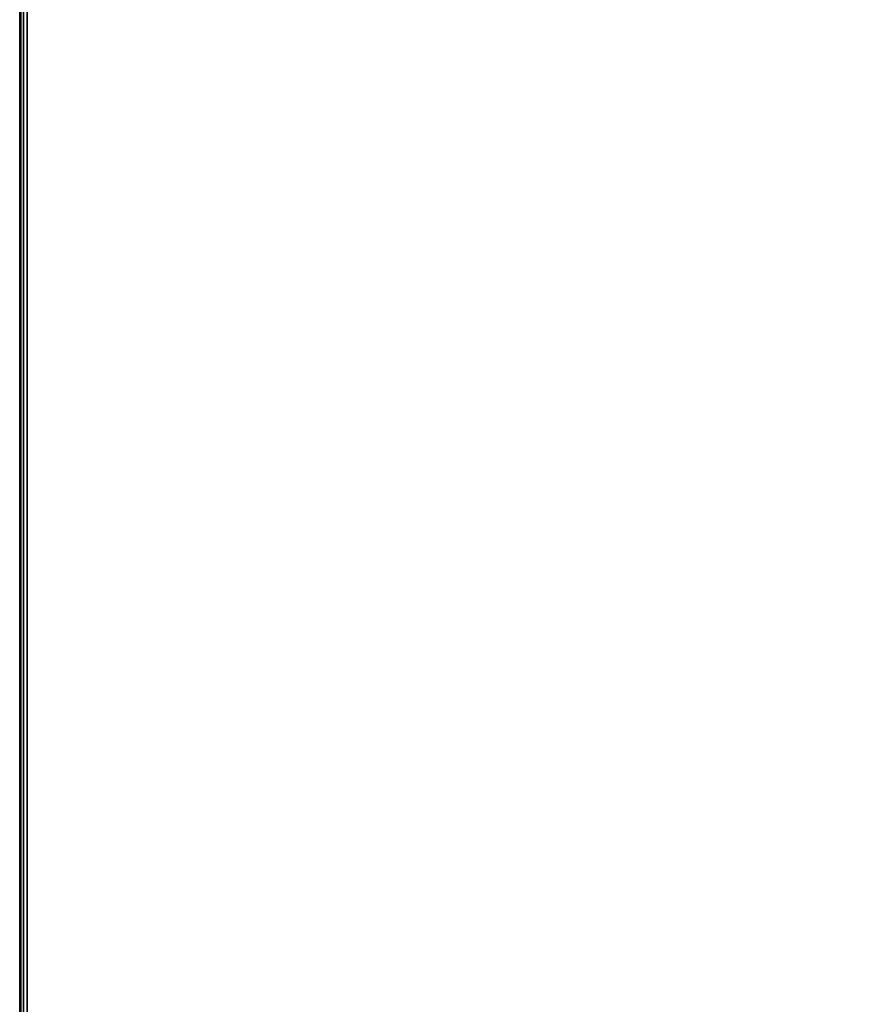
# Model space of a CAD drawing. Header units: inches. Extents: x -36 to 502, y -215 to 67.
# Tile 225 of 256: x 377 to 391, y -65 to -50. Entities that reach past the tile are written whole.
import ezdxf
from ezdxf.enums import TextEntityAlignment as Align

# ---------------------------------------------------------------- set-up
doc = ezdxf.new("R2010")
doc.units = ezdxf.units.IN
doc.header["$MEASUREMENT"] = 0
for name, color, linetype in [('A-FURN-3-TABLE-EDGE', 35, 'Continuous'), ('A-FURN-3-TABLE-TOP', 33, 'Continuous'), ('A-FURN-HAWORTH-ATT', 7, 'Continuous')]:
    doc.layers.add(name, color=color, linetype=linetype)
doc.styles.get("Standard").update_dxf_attribs({"font": 'arial.ttf'})

# ---------------------------------------------------------------- blocks, each defined once
blk = doc.blocks.new('TARA-60C6-LJSFBNNN-3D-3')
at = {"layer": 'A-FURN-3-TABLE-EDGE'}
blk.add_3dface([(63.04, 0, 27.868), (63.04, 0, 28.882), (126, 0, 28.882), (126, 0, 27.868)], dxfattribs=at)
at = {"layer": 'A-FURN-3-TABLE-TOP'}
for points, invisible_edges in [([(90.5, -27.906, 29), (63.04, -0.118, 29), (63.04, -59.882, 29), (90.5, -32.094, 29)], 5), ([(98.5, -27.906, 29), (125.882, -0.118, 29), (63.04, -0.118, 29), (90.5, -27.906, 29)], 5), ([(90.5, -27.906, 27.75), (63.04, -0.118, 27.75), (125.882, -0.118, 27.75), (98.5, -27.906, 27.75)], 5), ([(63.04, -59.882, 27.75), (63.04, -0.118, 27.75), (90.5, -27.906, 27.75), (90.5, -32.094, 27.75)], 10)]:
    blk.add_3dface(points, dxfattribs=dict(at, invisible_edges=invisible_edges))
at = {"layer": 'A-FURN-HAWORTH-ATT', "flags": 1}
for tag, p in [('HAWMC', (0, 0)), ('HAWPN', (0, -0.167)), ('HAWSN', (0, -0.333))]:
    blk.add_attdef(tag, text='', height=0.1, dxfattribs=at).set_placement(p, align=Align.TOP_CENTER)
at = {"layer": 'A-FURN-3-TABLE-EDGE'}
mesh = blk.add_polymesh((2, 4), dxfattribs=at)
for k, corner in enumerate([(125.882, -0.118, 29), (125.941, -0.059, 28.984), (125.984, -0.016, 28.941), (126, 0, 28.882), (63.04, -0.118, 29), (63.04, -0.059, 28.984), (63.04, -0.016, 28.941), (63.04, 0, 28.882)]):
    mesh.set_mesh_vertex(divmod(k, 4), corner)
mesh = blk.add_polymesh((2, 4), dxfattribs=at)
for k, corner in enumerate([(126, 0, 27.868), (125.984, -0.016, 27.809), (125.941, -0.059, 27.766), (125.882, -0.118, 27.75), (63.04, 0, 27.868), (63.04, -0.016, 27.809), (63.04, -0.059, 27.766), (63.04, -0.118, 27.75)]):
    mesh.set_mesh_vertex(divmod(k, 4), corner)

msp = doc.modelspace()

# ---------------------------------------------------------------- block references
at = {"rotation": 90.00000000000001}
msp.add_blockref('TARA-60C6-LJSFBNNN-3D-3', (377.259, -143.832), dxfattribs=at)

doc.saveas('drawing.dxf')
